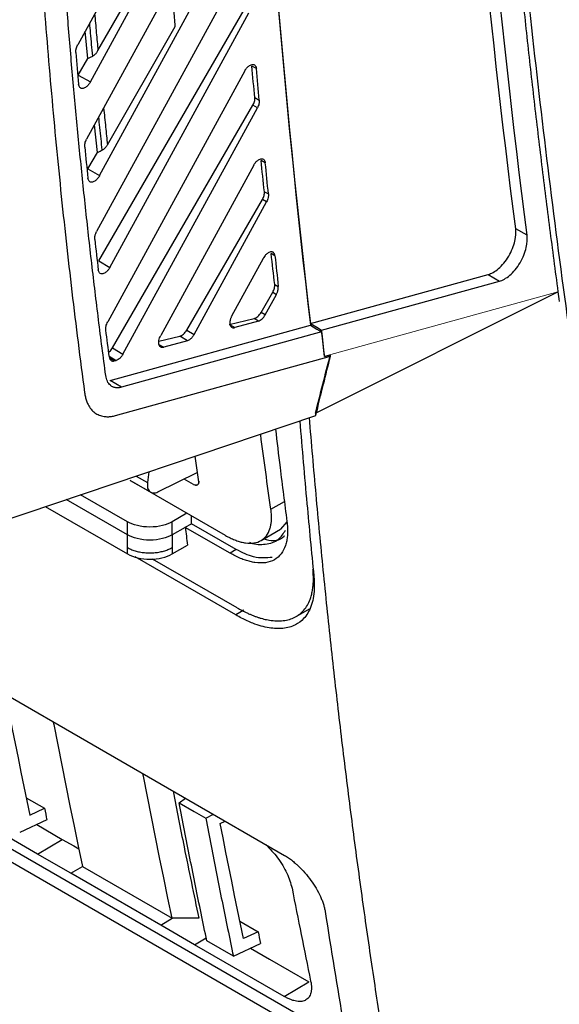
# Model space of a CAD drawing. Header units: millimetres. Extents: x 156812 to 157936, y 112087 to 113571.
# Tile 172 of 204: x 157782 to 157816, y 113155 to 113217. Entities that reach past the tile are written whole.
import ezdxf

# ---------------------------------------------------------------- set-up
doc = ezdxf.new("R2010")
doc.units = ezdxf.units.MM

msp = doc.modelspace()

# ---------------------------------------------------------------- linework, layer by layer
at = {"color": 7, "linetype": 'Continuous', "lineweight": 25}
for p, q in [((157794.352, 113232.132), (157785.216, 113215.41)), ((157786.01, 113213.068), (157795.096, 113229.708)), ((157794.768, 113225.921), (157785.778, 113209.465)), ((157786.595, 113207.166), (157795.529, 113223.527)), ((157786.491, 113215.043), (157790.84, 113222.641)), ((157795.234, 113219.8), (157786.408, 113203.645)), ((157786.539, 113201.796), (157795.701, 113217.615)), ((157787.247, 113201.387), (157796.011, 113217.437)), ((157785.843, 113214.54), (157785.682, 113216.264)), ((157787.09, 113209.115), (157791.356, 113216.568)), ((157710.943, 113214.728), (157798.25, 113164.327)), ((157785.246, 113213.509), (157785.843, 113214.54)), ((157795.749, 113213.768), (157787.105, 113197.947)), ((157796.48, 113213.913), (157796.191, 113214.076)), ((157785.246, 113213.509), (157786.01, 113213.068)), ((157796.381, 113212.082), (157796.662, 113211.923)), ((157787.399, 113196.307), (157796.255, 113211.599)), ((157788.069, 113195.92), (157796.541, 113211.434)), ((157796.541, 113211.434), (157796.255, 113211.599)), ((157786.456, 113208.626), (157786.269, 113210.364)), ((157785.857, 113207.591), (157786.456, 113208.626)), ((157797.041, 113207.972), (157796.777, 113208.121)), ((157785.857, 113207.591), (157786.595, 113207.166)), ((157796.31, 113207.823), (157790.446, 113197.09)), ((157796.984, 113206.154), (157797.238, 113206.01)), ((157792.086, 113197.427), (157796.858, 113205.667)), ((157792.553, 113197.158), (157797.117, 113205.517)), ((157797.117, 113205.517), (157796.858, 113205.667)), ((157813.548, 113203.409), (157812.829, 113203.808)), ((157800.3, 113152.776), (157713.292, 113203.005)), ((157714.014, 113203.43), (157801.023, 113153.201)), ((157786.539, 113201.796), (157787.247, 113201.387)), ((157794.932, 113198.327), (157796.918, 113201.962)), ((157797.648, 113202.115), (157797.412, 113202.249)), ((157799.884, 113197.844), (157811.101, 113200.939)), ((157800.593, 113197.422), (157811.805, 113200.515)), ((157811.101, 113200.939), (157811.805, 113200.515)), ((157797.634, 113200.31), (157797.86, 113200.182)), ((157796.774, 113198.548), (157797.509, 113199.817)), ((157797.037, 113198.396), (157797.74, 113199.684)), ((157797.509, 113199.817), (157797.74, 113199.684)), ((157800.205, 113192.189), (157815.495, 113199.849)), ((157794.772, 113197.793), (157796.334, 113198.166)), ((157796.614, 113198.001), (157796.334, 113198.166)), ((157797.037, 113198.396), (157796.774, 113198.548)), ((157787.261, 113194.255), (157799.885, 113197.738)), ((157792.086, 113197.427), (157792.553, 113197.158)), ((157794.824, 113197.762), (157795.119, 113197.588)), ((157796.614, 113198.001), (157795.119, 113197.588)), ((157800.594, 113197.315), (157787.965, 113193.831)), ((157790.33, 113196.732), (157791.647, 113197.046)), ((157792.129, 113196.762), (157791.647, 113197.046)), ((157787.399, 113196.307), (157788.069, 113195.92)), ((157790.338, 113196.524), (157790.634, 113196.349)), ((157792.129, 113196.762), (157790.634, 113196.349)), ((157787.202, 113195.784), (157787.644, 113195.523)), ((157787.519, 113195.489), (157787.226, 113195.661)), ((157787.592, 113192.044), (157801.148, 113195.785)), ((157800.778, 113195.761), (157801.139, 113195.861)), ((157800.786, 113195.791), (157800.778, 113195.761)), ((157787.519, 113195.489), (157787.644, 113195.523)), ((157787.965, 113193.831), (157787.261, 113194.255)), ((157780.003, 113185.242), (157800.224, 113192.048)), ((157800.205, 113192.189), (157800.216, 113192.052)), ((157792.609, 113189.48), (157792.827, 113187.876)), ((157788.893, 113188.234), (157789.615, 113187.818)), ((157789.706, 113188.508), (157789.615, 113187.818)), ((157790.268, 113187.236), (157792.755, 113188.448)), ((157794.528, 113184.496), (157788.515, 113187.951)), ((157788.522, 113187.961), (157789.82, 113187.211)), ((157792.523, 113187.707), (157791.933, 113188.047)), ((157792.523, 113187.707), (157792.609, 113187.67)), ((157792.827, 113187.876), (157792.879, 113187.906)), ((157788.355, 113185.352), (157785.39, 113187.055)), ((157783.162, 113186.305), (157788.353, 113183.323)), ((157788.348, 113184.531), (157784.484, 113186.75)), ((157797.396, 113186.137), (157798.243, 113186.627)), ((157792.099, 113185.891), (157791.171, 113185.354)), ((157792.379, 113185.229), (157792.379, 113185.731)), ((157788.348, 113184.531), (157788.355, 113185.352)), ((157791.176, 113184.533), (157791.171, 113185.354)), ((157791.986, 113185.001), (157791.177, 113184.533)), ((157791.985, 113185.002), (157792.379, 113185.229)), ((157794.817, 113183.374), (157791.985, 113185.001)), ((157795.211, 113183.602), (157792.379, 113185.229)), ((157798.405, 113185.347), (157797.995, 113184.879)), ((157788.347, 113183.728), (157788.348, 113184.531)), ((157791.177, 113184.533), (157791.177, 113183.73)), ((157796.774, 113184.171), (157797.994, 113184.876)), ((157791.171, 113183.325), (157792.141, 113183.887)), ((157788.353, 113183.323), (157788.347, 113183.728)), ((157795.185, 113179.478), (157788.832, 113183.146)), ((157791.177, 113183.73), (157791.171, 113183.325)), ((157795.211, 113183.602), (157794.817, 113183.374)), ((157795.259, 113179.933), (157789.933, 113182.993)), ((157795.684, 113179.771), (157795.185, 113179.478)), ((157798.991, 113179.384), (157799.835, 113179.872)), ((157782.673, 113164.41), (157777.014, 113167.685)), ((157781.973, 113167.95), (157783.117, 113167.293)), ((157791.608, 113167.634), (157792.018, 113167.925)), ((157782.191, 113166.861), (157783.117, 113167.293)), ((157783.27, 113166.561), (157781.555, 113165.761)), ((157793.282, 113166.673), (157793.765, 113166.916)), ((157794.205, 113166.334), (157794.508, 113166.487)), ((157782.632, 113166.263), (157784.242, 113165.332)), ((157782.673, 113164.41), (157784.242, 113165.332)), ((157784.79, 113163.205), (157782.673, 113164.41)), ((157784.79, 113163.205), (157785.512, 113163.629)), ((157785.512, 113163.629), (157791.169, 113160.363)), ((157790.447, 113159.939), (157784.79, 113163.205)), ((157790.447, 113159.939), (157791.169, 113160.363)), ((157795.442, 113160.175), (157796.589, 113159.51)), ((157792.572, 113158.695), (157790.447, 113159.939)), ((157792.572, 113158.695), (157793.316, 113159.132)), ((157795.026, 113157.979), (157793.352, 113158.951)), ((157796.589, 113159.51), (157795.663, 113159.079)), ((157798.227, 113155.439), (157792.572, 113158.695)), ((157795.026, 113157.979), (157796.742, 113158.778)), ((157798.227, 113155.439), (157799.796, 113156.361))]:
    msp.add_line(p, q, dxfattribs=at)
at = {"color": 144, "linetype": 'Continuous', "lineweight": 18}
msp.add_line((157815.495, 113199.849), (157800.786, 113195.791), dxfattribs=at)
at = {"color": 7, "linetype": 'Continuous', "lineweight": 25, "flags": 128}
for points in [[(157791.362, 113216.649), (157791.339, 113216.914), (157791.315, 113217.178), (157791.292, 113217.442), (157791.269, 113217.706), (157791.245, 113217.971), (157791.222, 113218.235), (157791.199, 113218.5), (157791.176, 113218.764)], [(157785.843, 113214.54), (157786.021, 113214.633), (157786.16, 113214.706)], [(157786.456, 113208.626), (157786.627, 113208.714), (157786.761, 113208.783)], [(157799.884, 113197.844), (157800.281, 113197.608), (157800.593, 113197.422)], [(157799.885, 113197.738), (157800.282, 113197.501), (157800.594, 113197.315)], [(157801.148, 113195.785), (157801.143, 113195.828), (157801.139, 113195.861)], [(157780.736, 113174.104), (157780.913, 113173.195), (157781.091, 113172.287), (157781.271, 113171.38), (157781.452, 113170.474), (157781.634, 113169.569), (157781.818, 113168.665), (157782.004, 113167.762), (157782.191, 113166.861)], [(157783.673, 113172.73), (157783.701, 113172.584), (157783.951, 113171.298), (157784.205, 113170.014), (157784.46, 113168.732), (157784.719, 113167.453), (157784.981, 113166.176), (157785.245, 113164.901), (157785.512, 113163.629)], [(157791.169, 113160.363), (157790.902, 113161.636), (157790.638, 113162.91), (157790.376, 113164.187), (157790.117, 113165.467), (157789.861, 113166.748), (157789.608, 113168.032), (157789.358, 113169.318), (157789.33, 113169.464)], [(157791.609, 113167.634), (157792.546, 113167.096), (157793.282, 113166.674)], [(157795.663, 113159.079), (157795.475, 113159.982), (157795.289, 113160.886), (157795.104, 113161.792), (157794.921, 113162.698), (157794.74, 113163.605), (157794.56, 113164.514), (157794.382, 113165.424), (157794.205, 113166.334)], [(157784.242, 113165.332), (157784.964, 113164.92), (157785.29, 113164.735)], [(157792.847, 113160.375), (157791.907, 113160.368), (157791.169, 113160.363)], [(157796.109, 113158.484), (157797.308, 113157.793), (157799.796, 113156.361)]]:
    msp.add_lwpolyline(points, dxfattribs=at)
at = {"color": 7, "linetype": 'Continuous', "lineweight": 25}
for centre, radius, start, end in [((157791.145, 113216.63), 0.219, 359.93593, 5.0525), ((157791.076, 113216.632), 0.287, 346.9984, 359.58678)]:
    msp.add_arc(centre, radius, start, end, dxfattribs=at)
for points, knots in [([(157809.497, 113295.846), (157809.495, 113295.121), (157809.491, 113293.671), (157809.491, 113291.499), (157809.498, 113289.332), (157809.51, 113287.168), (157809.529, 113285.007), (157809.553, 113282.85), (157809.584, 113280.697), (157809.621, 113278.548), (157809.663, 113276.402), (157809.712, 113274.26), (157809.767, 113272.121), (157809.828, 113269.987), (157809.894, 113267.856), (157809.967, 113265.73), (157810.046, 113263.607), (157810.131, 113261.488), (157810.222, 113259.373), (157810.32, 113257.261), (157810.423, 113255.154), (157810.532, 113253.051), (157810.647, 113250.952), (157810.768, 113248.857), (157810.896, 113246.766), (157811.029, 113244.679), (157811.169, 113242.596), (157811.314, 113240.517), (157811.466, 113238.443), (157811.623, 113236.372), (157811.787, 113234.306), (157811.957, 113232.244), (157812.133, 113230.186), (157812.314, 113228.133), (157812.502, 113226.084), (157812.696, 113224.039), (157812.896, 113221.999), (157813.102, 113219.963), (157813.314, 113217.931), (157813.532, 113215.904), (157813.756, 113213.881), (157813.987, 113211.863), (157814.223, 113209.849), (157814.465, 113207.84), (157814.713, 113205.835), (157814.968, 113203.835), (157815.228, 113201.839), (157815.406, 113200.512), (157815.495, 113199.849)], [0, 0, 0, 0, 0.0217, 0.043401, 0.065104, 0.086809, 0.108516, 0.130225, 0.151935, 0.173647, 0.195361, 0.217076, 0.238793, 0.260512, 0.282233, 0.303955, 0.32568, 0.347406, 0.369133, 0.390863, 0.412594, 0.434327, 0.456062, 0.477798, 0.499536, 0.521276, 0.543018, 0.564762, 0.586507, 0.608254, 0.630003, 0.651753, 0.673505, 0.695259, 0.717015, 0.738773, 0.760532, 0.782293, 0.804056, 0.82582, 0.847587, 0.869355, 0.891125, 0.912896, 0.934669, 0.956445, 0.978221, 1, 1, 1, 1]), ([(157809.824, 113295.301), (157809.822, 113294.508), (157809.819, 113292.922), (157809.823, 113290.548), (157809.834, 113288.179), (157809.852, 113285.815), (157809.878, 113283.456), (157809.91, 113281.101), (157809.95, 113278.751), (157809.997, 113276.406), (157810.051, 113274.065), (157810.113, 113271.729), (157810.182, 113269.398), (157810.258, 113267.072), (157810.341, 113264.75), (157810.431, 113262.433), (157810.529, 113260.12), (157810.634, 113257.813), (157810.868, 113253.007), (157811.284, 113245.742), (157811.973, 113236.081), (157812.793, 113226.515), (157813.745, 113217.038), (157814.828, 113207.652), (157816.042, 113198.362), (157817.387, 113189.176), (157818.589, 113181.774), (157819.578, 113176.1), (157820.303, 113172.111), (157821.053, 113168.145), (157821.829, 113164.201), (157822.63, 113160.279), (157823.457, 113156.38), (157824.31, 113152.504), (157825.187, 113148.649), (157825.793, 113146.098), (157826.096, 113144.823)], [0, 0, 0, 0, 0.014654, 0.029306, 0.043958, 0.058608, 0.073257, 0.087906, 0.102554, 0.117202, 0.13185, 0.146498, 0.161147, 0.175796, 0.190446, 0.205096, 0.219748, 0.234401, 0.249056, 0.311482, 0.373894, 0.436308, 0.498739, 0.561322, 0.623892, 0.686464, 0.749052, 0.776941, 0.804825, 0.832706, 0.860585, 0.888464, 0.916343, 0.944225, 0.97211, 1, 1, 1, 1]), ([(157812.829, 113203.808), (157811.103, 113217.319), (157809.754, 113231.416), (157807.917, 113260.784), (157807.427, 113276.056), (157807.419, 113291.904)], [0, 0, 0, 0, 0.5, 0.5, 1, 1, 1, 1]), ([(157781.748, 113260.772), (157781.742, 113260.113), (157781.729, 113258.794), (157781.719, 113256.822), (157781.716, 113254.855), (157781.721, 113252.892), (157781.733, 113250.934), (157781.752, 113248.981), (157781.778, 113247.032), (157781.812, 113245.089), (157781.853, 113243.15), (157781.902, 113241.216), (157781.958, 113239.286), (157782.022, 113237.362), (157782.092, 113235.442), (157782.17, 113233.527), (157782.256, 113231.617), (157782.349, 113229.711), (157782.449, 113227.81), (157782.584, 113225.436), (157782.761, 113222.593), (157782.991, 113219.291), (157783.243, 113216.006), (157783.517, 113212.739), (157783.815, 113209.488), (157784.135, 113206.256), (157784.477, 113203.04), (157784.843, 113199.842), (157785.229, 113196.66), (157785.506, 113194.554), (157785.644, 113193.501)], [0, 0, 0, 0, 0.028124, 0.056243, 0.084359, 0.112473, 0.140584, 0.168693, 0.196801, 0.224908, 0.253015, 0.281123, 0.309232, 0.337342, 0.365455, 0.39357, 0.421689, 0.449812, 0.477939, 0.506071, 0.555512, 0.604934, 0.65434, 0.703733, 0.753117, 0.802495, 0.851868, 0.901242, 0.950618, 1, 1, 1, 1]), ([(157786.983, 113194.566), (157786.905, 113195.151), (157786.751, 113196.32), (157786.527, 113198.082), (157786.311, 113199.848), (157786.101, 113201.619), (157785.898, 113203.396), (157785.702, 113205.178), (157785.514, 113206.965), (157785.332, 113208.757), (157785.157, 113210.555), (157784.99, 113212.358), (157784.829, 113214.166), (157784.675, 113215.979), (157784.529, 113217.798), (157784.389, 113219.621), (157784.256, 113221.45), (157784.131, 113223.285), (157784.012, 113225.124), (157783.866, 113227.535), (157783.702, 113230.522), (157783.534, 113234.095), (157783.391, 113237.685), (157783.274, 113241.292), (157783.183, 113244.916), (157783.118, 113248.557), (157783.08, 113252.215), (157783.065, 113255.889), (157783.077, 113258.352), (157783.084, 113259.584)], [0, 0, 0, 0, 0.028354, 0.056704, 0.08505, 0.113393, 0.141734, 0.170072, 0.198408, 0.226744, 0.255079, 0.283414, 0.31175, 0.340087, 0.368425, 0.396766, 0.42511, 0.453457, 0.481808, 0.510163, 0.564607, 0.619036, 0.673457, 0.727872, 0.782285, 0.836701, 0.891123, 0.945554, 1, 1, 1, 1]), ([(157786.281, 113217.359), (157786.316, 113216.964), (157786.384, 113216.191), (157786.456, 113215.42), (157786.491, 113215.043)], [0, 0, 0, 0, 0.510141, 1, 1, 1, 1]), ([(157786.16, 113214.706), (157786.115, 113215.186), (157786.05, 113215.88), (157785.988, 113216.575), (157785.969, 113216.788)], [0, 0, 0, 0, 0.692544, 1, 1, 1, 1]), ([(157785.093, 113214.92), (157785.092, 113214.937), (157785.09, 113214.973), (157785.093, 113215.03), (157785.101, 113215.089), (157785.118, 113215.172), (157785.152, 113215.282), (157785.194, 113215.367), (157785.216, 113215.41)], [0, 0, 0, 0, 0.121448, 0.2422, 0.363651, 0.487175, 0.742213, 1, 1, 1, 1]), ([(157786.16, 113214.706), (157786.18, 113214.718), (157786.222, 113214.741), (157786.284, 113214.789), (157786.341, 113214.841), (157786.414, 113214.924), (157786.459, 113214.992), (157786.491, 113215.043)], [0, 0, 0, 0, 0.14859, 0.315168, 0.499317, 0.631511, 1, 1, 1, 1]), ([(157795.749, 113213.768), (157795.76, 113213.788), (157795.781, 113213.826), (157795.818, 113213.88), (157795.866, 113213.943), (157795.927, 113214.011), (157796.01, 113214.084), (157796.105, 113214.143), (157796.214, 113214.178), (157796.32, 113214.174), (157796.404, 113214.119), (157796.461, 113214.031), (157796.474, 113213.952), (157796.48, 113213.913)], [0, 0, 0, 0, 0.046752, 0.09337, 0.140379, 0.218319, 0.296793, 0.403219, 0.510491, 0.641234, 0.772922, 0.886266, 1, 1, 1, 1]), ([(157786.01, 113213.068), (157785.999, 113213.049), (157785.977, 113213.01), (157785.939, 113212.955), (157785.891, 113212.891), (157785.83, 113212.823), (157785.746, 113212.75), (157785.651, 113212.691), (157785.542, 113212.656), (157785.434, 113212.659), (157785.35, 113212.714), (157785.292, 113212.802), (157785.28, 113212.882), (157785.273, 113212.922)], [0, 0, 0, 0, 0.047104, 0.094056, 0.141388, 0.219181, 0.2975, 0.403528, 0.510402, 0.641205, 0.772953, 0.886283, 1, 1, 1, 1]), ([(157796.255, 113211.599), (157796.3, 113211.676), (157796.336, 113211.762), (157796.38, 113211.932), (157796.388, 113212.013), (157796.381, 113212.082)], [0, 0, 0, 0, 0.5, 0.5, 1, 1, 1, 1]), ([(157796.662, 113211.923), (157796.663, 113211.905), (157796.665, 113211.87), (157796.662, 113211.813), (157796.655, 113211.754), (157796.638, 113211.671), (157796.605, 113211.562), (157796.562, 113211.477), (157796.541, 113211.434)], [0, 0, 0, 0, 0.121472, 0.24223, 0.363688, 0.487234, 0.742241, 1, 1, 1, 1]), ([(157786.847, 113211.422), (157786.888, 113211.023), (157786.968, 113210.253), (157787.05, 113209.485), (157787.09, 113209.115)], [0, 0, 0, 0, 0.51864, 1, 1, 1, 1]), ([(157786.761, 113208.783), (157786.711, 113209.253), (157786.636, 113209.945), (157786.564, 113210.639), (157786.541, 113210.862)], [0, 0, 0, 0, 0.6790797, 1, 1, 1, 1]), ([(157785.656, 113208.968), (157785.655, 113208.986), (157785.652, 113209.021), (157785.655, 113209.079), (157785.662, 113209.139), (157785.679, 113209.223), (157785.712, 113209.335), (157785.756, 113209.421), (157785.778, 113209.465)], [0, 0, 0, 0, 0.121496, 0.242248, 0.363699, 0.487271, 0.742261, 1, 1, 1, 1]), ([(157786.761, 113208.783), (157786.781, 113208.794), (157786.823, 113208.818), (157786.885, 113208.865), (157786.941, 113208.916), (157787.014, 113208.997), (157787.058, 113209.065), (157787.09, 113209.115)], [0, 0, 0, 0, 0.148734, 0.315328, 0.499346, 0.632437, 1, 1, 1, 1]), ([(157796.31, 113207.823), (157796.321, 113207.842), (157796.343, 113207.881), (157796.38, 113207.936), (157796.428, 113207.999), (157796.489, 113208.066), (157796.572, 113208.138), (157796.666, 113208.197), (157796.773, 113208.232), (157796.879, 113208.229), (157796.963, 113208.175), (157797.021, 113208.089), (157797.034, 113208.011), (157797.041, 113207.972)], [0, 0, 0, 0, 0.047459, 0.094771, 0.14248, 0.220077, 0.298204, 0.403709, 0.51006, 0.641029, 0.772946, 0.886275, 1, 1, 1, 1]), ([(157786.595, 113207.166), (157786.583, 113207.146), (157786.561, 113207.106), (157786.523, 113207.05), (157786.474, 113206.987), (157786.413, 113206.92), (157786.331, 113206.848), (157786.237, 113206.789), (157786.13, 113206.754), (157786.023, 113206.756), (157785.938, 113206.809), (157785.879, 113206.895), (157785.866, 113206.973), (157785.859, 113207.012)], [0, 0, 0, 0, 0.04813, 0.096096, 0.144459, 0.221738, 0.299553, 0.404227, 0.509747, 0.640891, 0.772986, 0.886295, 1, 1, 1, 1]), ([(157796.858, 113205.667), (157796.903, 113205.745), (157796.94, 113205.832), (157796.984, 113206.003), (157796.991, 113206.086), (157796.984, 113206.154)], [0, 0, 0, 0, 0.5, 0.5, 1, 1, 1, 1]), ([(157797.238, 113206.01), (157797.239, 113205.993), (157797.242, 113205.957), (157797.239, 113205.9), (157797.232, 113205.841), (157797.215, 113205.757), (157797.182, 113205.646), (157797.139, 113205.56), (157797.117, 113205.517)], [0, 0, 0, 0, 0.121505, 0.242263, 0.36372, 0.487298, 0.742273, 1, 1, 1, 1]), ([(157786.287, 113203.142), (157786.286, 113203.16), (157786.282, 113203.195), (157786.285, 113203.253), (157786.292, 113203.314), (157786.308, 113203.4), (157786.342, 113203.513), (157786.386, 113203.601), (157786.408, 113203.645)], [0, 0, 0, 0, 0.121546, 0.242299, 0.363752, 0.487373, 0.742311, 1, 1, 1, 1]), ([(157811.101, 113200.939), (157811.29, 113200.991), (157811.514, 113201.108), (157811.859, 113201.404), (157811.974, 113201.521), (157812.193, 113201.787), (157812.297, 113201.935), (157812.481, 113202.247), (157812.561, 113202.41), (157812.691, 113202.732), (157812.741, 113202.892), (157812.846, 113203.343), (157812.855, 113203.604), (157812.829, 113203.808)], [0, 0, 0, 0, 0.25, 0.25, 0.375, 0.375, 0.5, 0.5, 0.625, 0.625, 0.75, 0.75, 1, 1, 1, 1]), ([(157811.805, 113200.515), (157811.995, 113200.568), (157812.222, 113200.686), (157812.569, 113200.984), (157812.686, 113201.102), (157812.907, 113201.371), (157813.011, 113201.52), (157813.197, 113201.834), (157813.278, 113201.999), (157813.409, 113202.324), (157813.459, 113202.485), (157813.565, 113202.94), (157813.574, 113203.203), (157813.548, 113203.409)], [0, 0, 0, 0, 0.25, 0.25, 0.375, 0.375, 0.5, 0.5, 0.625, 0.625, 0.75, 0.75, 1, 1, 1, 1]), ([(157797.648, 113202.115), (157797.645, 113202.134), (157797.64, 113202.172), (157797.623, 113202.223), (157797.6, 113202.269), (157797.569, 113202.308), (157797.531, 113202.34), (157797.484, 113202.36), (157797.43, 113202.369), (157797.33, 113202.362), (157797.186, 113202.294), (157797.042, 113202.152), (157796.961, 113202.039), (157796.928, 113201.98), (157796.918, 113201.962)], [0, 0, 0, 0, 0.053498, 0.10928, 0.167347, 0.227699, 0.290337, 0.355262, 0.422475, 0.491976, 0.700855, 0.855521, 0.955367, 1, 1, 1, 1]), ([(157787.247, 113201.387), (157787.236, 113201.367), (157787.213, 113201.327), (157787.174, 113201.271), (157787.126, 113201.207), (157787.065, 113201.14), (157786.984, 113201.07), (157786.892, 113201.012), (157786.785, 113200.976), (157786.679, 113200.977), (157786.594, 113201.028), (157786.534, 113201.112), (157786.52, 113201.188), (157786.512, 113201.227)], [0, 0, 0, 0, 0.049103, 0.09803, 0.147372, 0.224158, 0.301477, 0.404839, 0.50906, 0.640543, 0.773008, 0.886302, 1, 1, 1, 1]), ([(157797.509, 113199.817), (157797.555, 113199.896), (157797.592, 113199.985), (157797.636, 113200.157), (157797.642, 113200.241), (157797.634, 113200.31)], [0, 0, 0, 0, 0.5, 0.5, 1, 1, 1, 1]), ([(157797.74, 113199.684), (157797.751, 113199.706), (157797.774, 113199.749), (157797.802, 113199.816), (157797.825, 113199.883), (157797.843, 113199.948), (157797.855, 113200.011), (157797.862, 113200.072), (157797.864, 113200.129), (157797.862, 113200.164), (157797.86, 113200.182)], [0, 0, 0, 0, 0.130679, 0.259732, 0.38716, 0.512965, 0.63715, 0.759716, 0.880665, 1, 1, 1, 1]), ([(157794.932, 113198.327), (157794.92, 113198.304), (157794.897, 113198.26), (157794.868, 113198.191), (157794.845, 113198.123), (157794.827, 113198.056), (157794.815, 113197.991), (157794.808, 113197.929), (157794.807, 113197.87), (157794.812, 113197.815), (157794.824, 113197.755), (157794.847, 113197.693), (157794.889, 113197.633), (157794.949, 113197.591), (157795.026, 113197.571), (157795.087, 113197.583), (157795.119, 113197.588)], [0, 0, 0, 0, 0.058113, 0.115643, 0.172592, 0.228959, 0.284745, 0.339951, 0.394577, 0.448625, 0.502093, 0.587992, 0.680736, 0.780322, 0.886745, 1, 1, 1, 1]), ([(157796.334, 113198.166), (157796.407, 113198.184), (157796.491, 113198.229), (157796.649, 113198.365), (157796.721, 113198.456), (157796.774, 113198.548)], [0, 0, 0, 0, 0.5, 0.5, 1, 1, 1, 1]), ([(157796.614, 113198.001), (157796.687, 113198.022), (157796.767, 113198.069), (157796.915, 113198.207), (157796.984, 113198.297), (157797.037, 113198.396)], [0, 0, 0, 0, 0.5, 0.5, 1, 1, 1, 1]), ([(157786.985, 113197.437), (157786.983, 113197.455), (157786.979, 113197.491), (157786.981, 113197.55), (157786.988, 113197.611), (157787.004, 113197.698), (157787.038, 113197.813), (157787.082, 113197.902), (157787.105, 113197.947)], [0, 0, 0, 0, 0.121598, 0.242354, 0.36381, 0.487484, 0.742366, 1, 1, 1, 1]), ([(157791.647, 113197.046), (157791.72, 113197.064), (157791.804, 113197.109), (157791.961, 113197.245), (157792.033, 113197.336), (157792.086, 113197.427)], [0, 0, 0, 0, 0.5, 0.5, 1, 1, 1, 1]), ([(157790.634, 113196.349), (157790.618, 113196.346), (157790.588, 113196.338), (157790.544, 113196.337), (157790.504, 113196.342), (157790.466, 113196.355), (157790.419, 113196.381), (157790.37, 113196.433), (157790.332, 113196.526), (157790.317, 113196.645), (157790.331, 113196.786), (157790.372, 113196.939), (157790.421, 113197.039), (157790.446, 113197.09)], [0, 0, 0, 0, 0.054753, 0.108536, 0.162039, 0.215963, 0.270993, 0.384384, 0.498582, 0.620626, 0.743423, 0.87152, 1, 1, 1, 1]), ([(157792.553, 113197.158), (157792.541, 113197.137), (157792.517, 113197.094), (157792.476, 113197.034), (157792.427, 113196.972), (157792.369, 113196.909), (157792.296, 113196.847), (157792.214, 113196.792), (157792.157, 113196.772), (157792.129, 113196.762)], [0, 0, 0, 0, 0.1089963, 0.2174928, 0.326982, 0.4730617, 0.6202899, 0.809826, 1, 1, 1, 1]), ([(157787.168, 113196.04), (157787.187, 113196.054), (157787.275, 113196.116), (157787.344, 113196.223), (157787.399, 113196.307)], [0, 0, 0, 0, 0.213459, 1, 1, 1, 1]), ([(157787.211, 113195.719), (157787.214, 113195.7), (157787.221, 113195.66), (157787.241, 113195.605), (157787.271, 113195.554), (157787.315, 113195.512), (157787.372, 113195.484), (157787.44, 113195.473), (157787.492, 113195.483), (157787.519, 113195.489)], [0, 0, 0, 0, 0.107097, 0.227827, 0.361972, 0.508574, 0.665774, 0.830773, 1, 1, 1, 1]), ([(157788.069, 113195.92), (157788.057, 113195.899), (157788.033, 113195.856), (157787.992, 113195.796), (157787.943, 113195.733), (157787.884, 113195.671), (157787.811, 113195.608), (157787.73, 113195.553), (157787.673, 113195.533), (157787.644, 113195.523)], [0, 0, 0, 0, 0.108997, 0.217494, 0.326982, 0.473064, 0.62029, 0.809827, 1, 1, 1, 1]), ([(157800.224, 113192.048), (157800.385, 113192.704), (157800.69, 113193.946), (157801.002, 113195.196), (157801.148, 113195.785)], [0, 0, 0, 0, 0.528977, 1, 1, 1, 1]), ([(157787.965, 113193.831), (157787.935, 113193.824), (157787.874, 113193.808), (157787.786, 113193.796), (157787.702, 113193.792), (157787.621, 113193.797), (157787.544, 113193.81), (157787.47, 113193.833), (157787.4, 113193.864), (157787.333, 113193.904), (157787.252, 113193.967), (157787.163, 113194.062), (157787.079, 113194.204), (157787.016, 113194.371), (157786.994, 113194.501), (157786.983, 113194.566)], [0, 0, 0, 0, 0.060935, 0.120893, 0.180145, 0.238975, 0.29767, 0.356522, 0.415819, 0.475842, 0.536864, 0.653607, 0.768313, 0.883079, 1, 1, 1, 1]), ([(157785.644, 113193.501), (157785.651, 113193.454), (157785.665, 113193.36), (157785.694, 113193.227), (157785.728, 113193.098), (157785.768, 113192.975), (157785.814, 113192.857), (157785.901, 113192.672), (157786.047, 113192.442), (157786.283, 113192.215), (157786.561, 113192.058), (157786.842, 113191.985), (157787.107, 113191.968), (157787.345, 113191.985), (157787.51, 113192.025), (157787.592, 113192.044)], [0, 0, 0, 0, 0.041582, 0.083072, 0.124566, 0.16616, 0.207948, 0.250024, 0.375233, 0.499755, 0.624148, 0.749783, 0.833701, 0.916851, 1, 1, 1, 1]), ([(157811.201, 113118.302), (157811.062, 113118.897), (157810.783, 113120.089), (157810.371, 113121.892), (157809.963, 113123.712), (157809.56, 113125.55), (157809.16, 113127.406), (157808.764, 113129.28), (157808.373, 113131.172), (157807.987, 113133.083), (157807.605, 113135.012), (157807.228, 113136.96), (157806.856, 113138.926), (157806.489, 113140.911), (157806.128, 113142.915), (157805.772, 113144.938), (157805.421, 113146.979), (157805.077, 113149.04), (157804.738, 113151.12), (157804.405, 113153.219), (157804.078, 113155.337), (157803.758, 113157.475), (157803.444, 113159.632), (157803.137, 113161.809), (157802.837, 113164.006), (157802.543, 113166.222), (157802.257, 113168.459), (157801.978, 113170.715), (157801.707, 113172.991), (157801.443, 113175.287), (157801.187, 113177.604), (157800.938, 113179.941), (157800.698, 113182.298), (157800.466, 113184.675), (157800.243, 113187.073), (157800.028, 113189.492), (157799.892, 113191.114), (157799.824, 113191.928)], [0, 0, 0, 0, 0.025628, 0.051429, 0.077404, 0.103551, 0.129872, 0.156365, 0.183032, 0.209872, 0.236886, 0.264072, 0.291431, 0.318964, 0.34667, 0.374549, 0.402601, 0.430826, 0.459224, 0.487795, 0.51654, 0.545458, 0.574549, 0.603813, 0.63325, 0.66286, 0.692643, 0.7226, 0.75273, 0.783032, 0.813508, 0.844157, 0.87498, 0.905975, 0.937144, 0.968485, 1, 1, 1, 1]), ([(157799.216, 113191.708), (157799.362, 113189.965), (157799.636, 113186.694), (157799.953, 113183.456), (157800.101, 113181.943)], [0, 0, 0, 0, 0.532992, 1, 1, 1, 1]), ([(157797.396, 113186.137), (157797.175, 113187.699), (157796.953, 113189.275), (157796.747, 113190.863), (157796.745, 113190.877)], [0, 0, 0, 0, 0.991525, 1, 1, 1, 1]), ([(157797.681, 113191.192), (157797.776, 113190.388), (157797.94, 113189.004), (157798.186, 113187.064), (157798.333, 113185.926), (157798.406, 113185.364)], [0, 0, 0, 0, 0.41227, 0.709367, 1, 1, 1, 1]), ([(157789.615, 113187.818), (157789.611, 113187.789), (157789.605, 113187.731), (157789.603, 113187.65), (157789.609, 113187.572), (157789.627, 113187.47), (157789.669, 113187.355), (157789.752, 113187.25), (157789.861, 113187.183), (157789.989, 113187.162), (157790.126, 113187.176), (157790.221, 113187.216), (157790.268, 113187.236)], [0, 0, 0, 0, 0.059912, 0.119294, 0.178746, 0.238865, 0.36921, 0.500141, 0.63046, 0.761418, 0.880545, 1, 1, 1, 1]), ([(157792.609, 113187.67), (157792.627, 113187.667), (157792.664, 113187.662), (157792.714, 113187.666), (157792.758, 113187.679), (157792.795, 113187.704), (157792.826, 113187.74), (157792.85, 113187.785), (157792.868, 113187.841), (157792.875, 113187.885), (157792.878, 113187.907)], [0, 0, 0, 0, 0.129951, 0.253038, 0.371819, 0.489131, 0.607919, 0.731019, 0.860987, 1, 1, 1, 1]), ([(157792.827, 113187.876), (157792.829, 113187.86), (157792.832, 113187.827), (157792.83, 113187.784), (157792.821, 113187.747), (157792.806, 113187.716), (157792.779, 113187.684), (157792.738, 113187.659), (157792.679, 113187.65), (157792.632, 113187.664), (157792.609, 113187.67)], [0, 0, 0, 0, 0.102078, 0.201058, 0.298721, 0.39692, 0.49748, 0.676622, 0.840973, 1, 1, 1, 1]), ([(157794.528, 113184.496), (157794.578, 113184.468), (157794.677, 113184.412), (157794.824, 113184.337), (157794.969, 113184.27), (157795.111, 113184.21), (157795.252, 113184.157), (157795.39, 113184.112), (157795.526, 113184.074), (157795.66, 113184.044), (157795.942, 113183.996), (157796.344, 113183.992), (157796.792, 113184.148), (157797.136, 113184.45), (157797.313, 113184.807), (157797.393, 113185.124), (157797.426, 113185.352), (157797.438, 113185.598), (157797.43, 113185.858), (157797.407, 113186.044), (157797.396, 113186.137)], [0, 0, 0, 0, 0.02794, 0.055717, 0.083385, 0.110999, 0.138616, 0.166289, 0.194075, 0.222028, 0.250202, 0.374908, 0.500032, 0.624888, 0.749863, 0.800157, 0.850017, 0.899743, 0.949638, 1, 1, 1, 1]), ([(157791.171, 113185.354), (157791.005, 113185.258), (157790.796, 113185.172), (157790.313, 113185.051), (157790.04, 113185.017), (157789.49, 113185.017), (157789.216, 113185.05), (157788.731, 113185.171), (157788.521, 113185.256), (157788.355, 113185.352)], [0, 0, 0, 0, 0.25, 0.25, 0.5, 0.5, 0.75, 0.75, 1, 1, 1, 1]), ([(157798.406, 113185.364), (157798.413, 113185.3), (157798.429, 113185.172), (157798.442, 113184.987), (157798.448, 113184.808), (157798.445, 113184.636), (157798.435, 113184.469), (157798.418, 113184.309), (157798.392, 113184.155), (157798.358, 113184.007), (157798.269, 113183.703), (157798.064, 113183.301), (157797.635, 113182.931), (157797.077, 113182.74), (157796.534, 113182.749), (157796.093, 113182.836), (157795.788, 113182.924), (157795.474, 113183.043), (157795.15, 113183.19), (157794.929, 113183.313), (157794.817, 113183.374)], [0, 0, 0, 0, 0.028, 0.055814, 0.083493, 0.111087, 0.138645, 0.166218, 0.193856, 0.221609, 0.249528, 0.373854, 0.497995, 0.624004, 0.749595, 0.800004, 0.849931, 0.899694, 0.949612, 1, 1, 1, 1]), ([(157791.176, 113184.533), (157791.01, 113184.437), (157790.8, 113184.351), (157790.315, 113184.229), (157790.04, 113184.195), (157789.488, 113184.194), (157789.212, 113184.228), (157788.726, 113184.349), (157788.516, 113184.435), (157788.348, 113184.531)], [0, 0, 0, 0, 0.25, 0.25, 0.5, 0.5, 0.75, 0.75, 1, 1, 1, 1]), ([(157796.052, 113184.063), (157796.074, 113184.053), (157796.425, 113183.9), (157797.076, 113183.915), (157797.881, 113184.126), (157798.187, 113184.614), (157798.322, 113184.829)], [0, 0, 0, 0, 0.022658, 0.356298, 0.716192, 1, 1, 1, 1]), ([(157796.964, 113184.28), (157797.006, 113184.265), (157797.496, 113184.087), (157797.981, 113184.166), (157798.24, 113184.46), (157798.243, 113184.464)], [0, 0, 0, 0, 0.084547, 0.988247, 1, 1, 1, 1]), ([(157788.348, 113183.728), (157788.383, 113183.709), (157788.453, 113183.67), (157788.568, 113183.617), (157788.693, 113183.568), (157788.827, 113183.523), (157788.969, 113183.484), (157789.118, 113183.45), (157789.274, 113183.424), (157789.434, 113183.404), (157789.598, 113183.392), (157789.763, 113183.389), (157789.929, 113183.393), (157790.092, 113183.405), (157790.253, 113183.424), (157790.408, 113183.451), (157790.557, 113183.485), (157790.699, 113183.525), (157790.832, 113183.57), (157790.957, 113183.62), (157791.072, 113183.673), (157791.142, 113183.712), (157791.176, 113183.731)], [0, 0, 0, 0, 0.045673, 0.092598, 0.140695, 0.189866, 0.239997, 0.290958, 0.342602, 0.394771, 0.447296, 0.5, 0.552704, 0.605229, 0.657398, 0.709042, 0.760003, 0.810134, 0.859305, 0.907402, 0.954327, 1, 1, 1, 1]), ([(157788.351, 113183.321), (157788.543, 113183.211), (157788.763, 113183.127), (157789.241, 113183.015), (157789.501, 113182.987), (157790.025, 113182.987), (157790.285, 113183.016), (157790.762, 113183.129), (157790.981, 113183.213), (157791.173, 113183.324)], [0, 0, 0, 0, 0.25, 0.25, 0.5, 0.5, 0.75, 0.75, 1, 1, 1, 1]), ([(157797.484, 113183.104), (157797.1, 113183.071), (157796.391, 113183.009), (157795.582, 113183.416), (157795.211, 113183.602)], [0, 0, 0, 0, 0.541457, 1, 1, 1, 1]), ([(157800.101, 113181.943), (157800.107, 113181.885), (157800.118, 113181.768), (157800.127, 113181.598), (157800.132, 113181.43), (157800.132, 113181.266), (157800.123, 113180.952), (157800.072, 113180.512), (157799.931, 113180.006), (157799.727, 113179.581), (157799.417, 113179.172), (157798.924, 113178.8), (157798.315, 113178.627), (157797.733, 113178.611), (157797.276, 113178.66), (157796.784, 113178.771), (157796.322, 113178.927), (157795.908, 113179.101), (157795.55, 113179.274), (157795.307, 113179.41), (157795.185, 113179.478)], [0, 0, 0, 0, 0.019524, 0.039026, 0.058522, 0.078028, 0.097562, 0.173522, 0.249509, 0.320015, 0.390551, 0.499618, 0.629569, 0.689947, 0.750322, 0.813413, 0.876547, 0.917722, 0.958818, 1, 1, 1, 1]), ([(157795.259, 113179.933), (157795.325, 113179.896), (157795.457, 113179.822), (157795.652, 113179.72), (157795.845, 113179.625), (157796.035, 113179.538), (157796.223, 113179.459), (157796.408, 113179.388), (157796.591, 113179.325), (157796.772, 113179.27), (157796.95, 113179.222), (157797.126, 113179.183), (157797.555, 113179.104), (157798.197, 113179.08), (157798.933, 113179.299), (157799.508, 113179.749), (157799.808, 113180.276), (157799.952, 113180.722), (157800.016, 113181.01), (157800.058, 113181.317), (157800.077, 113181.641), (157800.074, 113181.983), (157800.054, 113182.224), (157800.043, 113182.344)], [0, 0, 0, 0, 0.022932, 0.045741, 0.068455, 0.091102, 0.113712, 0.136311, 0.15893, 0.181595, 0.204337, 0.227182, 0.250159, 0.375154, 0.500018, 0.624767, 0.749824, 0.791948, 0.833684, 0.875192, 0.916638, 0.958186, 1, 1, 1, 1]), ([(157791.23, 113168.38), (157791.458, 113167.205), (157791.979, 113164.522), (157792.534, 113161.868), (157792.847, 113160.375)], [0, 0, 0, 0, 0.437563, 1, 1, 1, 1]), ([(157793.352, 113158.951), (157793.232, 113159.526), (157792.993, 113160.677), (157792.64, 113162.41), (157792.291, 113164.147), (157791.947, 113165.888), (157791.721, 113167.052), (157791.608, 113167.634)], [0, 0, 0, 0, 0.199973, 0.399957, 0.599955, 0.799969, 1, 1, 1, 1]), ([(157793.282, 113166.673), (157793.394, 113166.091), (157793.619, 113164.926), (157793.962, 113163.183), (157794.311, 113161.444), (157794.665, 113159.709), (157794.906, 113158.556), (157795.026, 113157.979)], [0, 0, 0, 0, 0.2000015, 0.4000003, 0.5999984, 0.7999977, 1, 1, 1, 1]), ([(157797.079, 113165.003), (157797.331, 113164.738), (157797.855, 113164.187), (157798.463, 113163.178), (157798.639, 113162.569), (157798.726, 113162.264)], [0, 0, 0, 0, 0.316343, 0.657548, 1, 1, 1, 1]), ([(157798.25, 113164.327), (157798.291, 113164.303), (157798.374, 113164.254), (157798.498, 113164.172), (157798.623, 113164.084), (157798.747, 113163.989), (157798.872, 113163.888), (157798.996, 113163.78), (157799.223, 113163.573), (157799.544, 113163.239), (157799.927, 113162.757), (157800.259, 113162.252), (157800.481, 113161.826), (157800.623, 113161.494), (157800.709, 113161.25), (157800.776, 113161.015), (157800.803, 113160.868), (157800.816, 113160.794)], [0, 0, 0, 0, 0.035755, 0.071219, 0.106514, 0.141766, 0.177098, 0.212635, 0.248499, 0.373113, 0.49842, 0.622873, 0.747975, 0.811212, 0.873878, 0.936598, 1, 1, 1, 1]), ([(157799.901, 113156.41), (157799.909, 113156.369), (157799.925, 113156.288), (157799.94, 113156.172), (157799.949, 113156.06), (157799.951, 113155.954), (157799.946, 113155.853), (157799.934, 113155.757), (157799.901, 113155.591), (157799.814, 113155.385), (157799.619, 113155.203), (157799.354, 113155.111), (157799.08, 113155.117), (157798.836, 113155.17), (157798.642, 113155.235), (157798.439, 113155.323), (157798.298, 113155.4), (157798.227, 113155.439)], [0, 0, 0, 0, 0.036068, 0.07185, 0.107451, 0.142978, 0.178539, 0.21424, 0.250187, 0.375168, 0.499829, 0.624808, 0.749342, 0.811637, 0.874226, 0.937212, 1, 1, 1, 1])]:
    msp.add_open_spline(points, degree=3, knots=knots, dxfattribs=at)
for points in [[(157813.548, 113203.409), (157809.961, 113231.484), (157808.154, 113260.921), (157808.138, 113291.503)], [(157796.187, 113242.556), (157796.941, 113227.277), (157798.175, 113212.318), (157799.885, 113197.738)], [(157796.2, 113242.549), (157796.966, 113227.003), (157798.214, 113212.102), (157799.884, 113197.844)], [(157785.093, 113214.92), (157785.152, 113214.253), (157785.212, 113213.587), (157785.273, 113212.922)], [(157796.381, 113212.082), (157796.317, 113212.746), (157796.253, 113213.411), (157796.191, 113214.076)], [(157796.662, 113211.923), (157796.6, 113212.585), (157796.54, 113213.249), (157796.48, 113213.913)], [(157785.656, 113208.968), (157785.722, 113208.315), (157785.79, 113207.663), (157785.859, 113207.012)], [(157796.984, 113206.154), (157796.914, 113206.809), (157796.845, 113207.465), (157796.777, 113208.121)], [(157797.238, 113206.01), (157797.171, 113206.663), (157797.106, 113207.317), (157797.041, 113207.972)], [(157786.287, 113203.142), (157786.361, 113202.502), (157786.436, 113201.864), (157786.512, 113201.227)], [(157797.634, 113200.31), (157797.559, 113200.955), (157797.485, 113201.602), (157797.412, 113202.249)], [(157797.648, 113202.115), (157797.718, 113201.47), (157797.788, 113200.825), (157797.86, 113200.182)], [(157815.495, 113199.849), (157815.523, 113199.647), (157815.55, 113199.445), (157815.578, 113199.243)], [(157787.211, 113195.719), (157787.134, 113196.291), (157787.059, 113196.863), (157786.985, 113197.437)], [(157800.786, 113195.791), (157800.721, 113196.334), (157800.656, 113196.878), (157800.593, 113197.422)], [(157800.778, 113195.761), (157800.716, 113196.279), (157800.655, 113196.797), (157800.594, 113197.315)], [(157800.205, 113192.189), (157800.511, 113193.409), (157800.822, 113194.633), (157801.139, 113195.861)], [(157791.985, 113185.001), (157792.037, 113184.629), (157792.09, 113184.257), (157792.143, 113183.886)], [(157783.117, 113167.293), (157783.168, 113167.049), (157783.219, 113166.805), (157783.27, 113166.561)], [(157798.726, 113162.264), (157799.108, 113160.305), (157799.5, 113158.353), (157799.901, 113156.41)], [(157800.816, 113160.794), (157801.191, 113158.4), (157801.58, 113156.018), (157801.985, 113153.648)], [(157796.589, 113159.51), (157796.639, 113159.266), (157796.691, 113159.022), (157796.742, 113158.778)]]:
    msp.add_open_spline(points, degree=3, dxfattribs=at)

doc.saveas('drawing.dxf')
